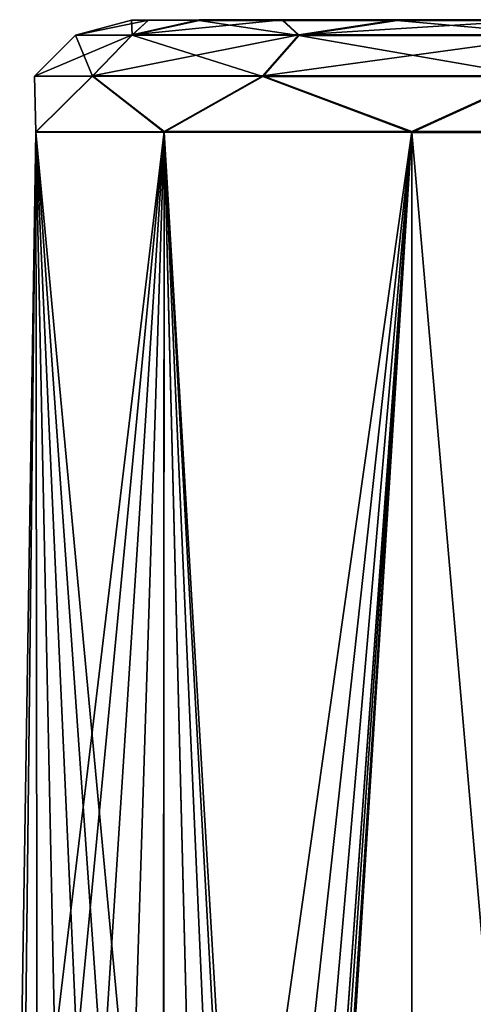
# Model space of a CAD drawing. Header units: millimetres. Extents: x -144 to 364, y -408 to 1133.
# Tile 203 of 256: x 40.46 to 44.52, y 393.2 to 402. Entities that reach past the tile are written whole.
import ezdxf

# ---------------------------------------------------------------- set-up
doc = ezdxf.new("R2010")
doc.units = ezdxf.units.MM
doc.header["$LTSCALE"] = 41.718519
for name, color, linetype in [('442', 7, 'CONTINUOUS'), ('443', 7, 'CONTINUOUS'), ('449', 7, 'CONTINUOUS')]:
    doc.layers.add(name, color=color, linetype=linetype)

msp = doc.modelspace()

# ---------------------------------------------------------------- linework, layer by layer
at = {"layer": '442', "color": 7, "linetype": 'CONTINUOUS', "true_color": 0xaaaaaa}
for points in [[(45.0978, 402, 0.0076), (45.576, 402.0014, -3.397), (41.4568, 402, 0.0076), (45.0978, 402, 0.0076)], [(41.4568, 402, 0.0076), (45.576, 402.0014, -3.397), (41.6092, 402.0009, -2.1955), (41.4568, 402, 0.0076)], [(41.6092, 401.9991, 2.2107), (45.0978, 402, 0.0076), (41.4568, 402, 0.0076), (41.6092, 401.9991, 2.2107)], [(41.6092, 402.0009, -2.1955), (45.576, 402.0014, -3.397), (42.0635, 402.0017, -4.3567), (41.6092, 402.0009, -2.1955)], [(45.576, 401.9986, 3.4121), (45.0978, 402, 0.0076), (41.6092, 401.9991, 2.2107), (45.576, 401.9986, 3.4121)], [(42.0635, 401.9983, 4.3718), (45.576, 401.9986, 3.4121), (41.6092, 401.9991, 2.2107), (42.0635, 401.9983, 4.3718)], [(45.576, 402.0014, -3.397), (46.9735, 402.0026, -6.5381), (42.0635, 402.0017, -4.3567), (45.576, 402.0014, -3.397)], [(42.0635, 402.0017, -4.3567), (46.9735, 402.0026, -6.5381), (42.811, 402.0026, -6.4347), (42.0635, 402.0017, -4.3567)], [(42.811, 401.9974, 6.4498), (45.576, 401.9986, 3.4121), (42.0635, 401.9983, 4.3718), (42.811, 401.9974, 6.4498)], [(42.811, 402.0026, -6.4347), (46.9735, 402.0026, -6.5381), (43.8376, 402.0033, -8.39), (42.811, 402.0026, -6.4347)], [(46.9735, 401.9974, 6.5532), (45.576, 401.9986, 3.4121), (42.811, 401.9974, 6.4498), (46.9735, 401.9974, 6.5532)], [(43.8376, 401.9967, 8.4051), (46.9735, 401.9974, 6.5532), (42.811, 401.9974, 6.4498), (43.8376, 401.9967, 8.4051)], [(43.8376, 402.0033, -8.39), (49.1823, 402.0037, -9.1727), (45.1236, 402.0041, -10.1853), (43.8376, 402.0033, -8.39)], [(46.9735, 402.0026, -6.5381), (49.1823, 402.0037, -9.1727), (43.8376, 402.0033, -8.39), (46.9735, 402.0026, -6.5381)], [(49.1823, 401.9963, 9.1878), (46.9735, 401.9974, 6.5532), (43.8376, 401.9967, 8.4051), (49.1823, 401.9963, 9.1878)], [(45.1236, 401.9959, 10.2004), (49.1823, 401.9963, 9.1878), (43.8376, 401.9967, 8.4051), (45.1236, 401.9959, 10.2004)]]:
    msp.add_3dface(points, dxfattribs=at)
at = {"layer": '443', "color": 7, "linetype": 'CONTINUOUS', "true_color": 0xaaaaaa}
for points in [[(40.4961, 391.7692, 1.1591), (40.6021, 401.0009, -2.2111), (40.4568, 391.85, 0.0024), (40.4961, 391.7692, 1.1591)], [(40.4568, 391.85, 0.0024), (40.6021, 401.0009, -2.2111), (40.4962, 391.7698, -1.1545), (40.4568, 391.85, 0.0024)], [(40.6021, 400.9991, 2.2254), (40.6021, 401.0009, -2.2111), (40.4961, 391.7692, 1.1591), (40.6021, 400.9991, 2.2254)], [(40.6138, 391.5249, 2.309), (40.6021, 400.9991, 2.2254), (40.4961, 391.7692, 1.1591), (40.6138, 391.5249, 2.309)], [(40.4962, 391.7698, -1.1545), (40.6021, 401.0009, -2.2111), (40.6141, 391.5261, -2.3045), (40.4962, 391.7698, -1.1545)], [(40.6021, 401.0009, -2.2111), (41.75, 401.0026, -6.4965), (40.6141, 391.5261, -2.3045), (40.6021, 401.0009, -2.2111)], [(41.75, 400.9974, 6.5109), (40.6021, 400.9991, 2.2254), (41.7425, 388.8069, 6.4878), (41.75, 400.9974, 6.5109)], [(41.7425, 388.8069, 6.4878), (40.6021, 400.9991, 2.2254), (41.3928, 389.7452, 5.5658), (41.7425, 388.8069, 6.4878)], [(41.3928, 389.7452, 5.5658), (40.6021, 400.9991, 2.2254), (41.0724, 390.5176, 4.5367), (41.3928, 389.7452, 5.5658)], [(41.0724, 390.5176, 4.5367), (40.6021, 400.9991, 2.2254), (40.808, 391.1102, 3.4411), (41.0724, 390.5176, 4.5367)], [(40.808, 391.1102, 3.4411), (40.6021, 400.9991, 2.2254), (40.6138, 391.5249, 2.309), (40.808, 391.1102, 3.4411)], [(40.6141, 391.5261, -2.3045), (41.75, 401.0026, -6.4965), (40.8085, 391.112, -3.4368), (40.6141, 391.5261, -2.3045)], [(40.8085, 391.112, -3.4368), (41.75, 401.0026, -6.4965), (41.073, 390.5198, -4.5328), (40.8085, 391.112, -3.4368)], [(41.073, 390.5198, -4.5328), (41.75, 401.0026, -6.4965), (41.3934, 389.7479, -5.5624), (41.073, 390.5198, -4.5328)], [(41.3934, 389.7479, -5.5624), (41.75, 401.0026, -6.4965), (41.7432, 388.81, -6.4849), (41.3934, 389.7479, -5.5624)], [(42.0847, 387.738, 7.2614), (41.75, 400.9974, 6.5109), (41.7425, 388.8069, 6.4878), (42.0847, 387.738, 7.2614)], [(41.7432, 388.81, -6.4849), (41.75, 401.0026, -6.4965), (42.0854, 387.7416, -7.259), (41.7432, 388.81, -6.4849)], [(41.75, 401.0026, -6.4965), (43.9676, 401.0041, -10.339), (42.0854, 387.7416, -7.259), (41.75, 401.0026, -6.4965)], [(43.9676, 400.9959, 10.3534), (41.75, 400.9974, 6.5109), (42.7446, 384.1967, 8.5182), (43.9676, 400.9959, 10.3534)], [(42.7446, 384.1967, 8.5182), (41.75, 400.9974, 6.5109), (42.6068, 385.3962, 8.2761), (42.7446, 384.1967, 8.5182)], [(42.6068, 385.3962, 8.2761), (41.75, 400.9974, 6.5109), (42.3821, 386.5861, 7.8598), (42.6068, 385.3962, 8.2761)], [(42.3821, 386.5861, 7.8598), (41.75, 400.9974, 6.5109), (42.0847, 387.738, 7.2614), (42.3821, 386.5861, 7.8598)], [(42.0854, 387.7416, -7.259), (43.9676, 401.0041, -10.339), (42.3826, 386.59, -7.858), (42.0854, 387.7416, -7.259)], [(42.3826, 386.59, -7.858), (43.9676, 401.0041, -10.339), (42.6072, 385.4001, -8.2749), (42.3826, 386.59, -7.858)], [(42.6072, 385.4001, -8.2749), (43.9676, 401.0041, -10.339), (42.7448, 384.2006, -8.5176), (42.6072, 385.4001, -8.2749)], [(43.9676, 401.0041, -10.339), (43.9676, 365.0041, -10.3534), (42.7446, 381.8033, -8.5182), (43.9676, 401.0041, -10.339)], [(42.7731, 382.2618, -8.5671), (43.9676, 401.0041, -10.339), (42.7446, 381.8033, -8.5182), (42.7731, 382.2618, -8.5671)], [(43.9676, 364.9959, 10.339), (43.9676, 400.9959, 10.3534), (42.7446, 384.1967, 8.5182), (43.9676, 364.9959, 10.339)], [(42.7448, 384.2006, -8.5176), (43.9676, 401.0041, -10.339), (42.7731, 383.746, -8.5665), (42.7448, 384.2006, -8.5176)], [(42.7908, 383.0034, -8.5971), (43.9676, 401.0041, -10.339), (42.7731, 382.2618, -8.5671), (42.7908, 383.0034, -8.5971)], [(43.9676, 401.0041, -10.339), (42.7908, 383.0034, -8.5971), (42.7731, 383.746, -8.5665), (43.9676, 401.0041, -10.339)], [(47.104, 365.0054, -13.4912), (43.9676, 365.0041, -10.3534), (47.104, 401.0054, -13.4769), (47.104, 365.0054, -13.4912)], [(47.104, 401.0054, -13.4769), (43.9676, 365.0041, -10.3534), (43.9676, 401.0041, -10.339), (47.104, 401.0054, -13.4769)], [(43.9676, 364.9959, 10.339), (47.104, 364.9946, 13.4769), (43.9676, 400.9959, 10.3534), (43.9676, 364.9959, 10.339)], [(43.9676, 400.9959, 10.3534), (47.104, 364.9946, 13.4769), (47.104, 400.9946, 13.4912), (43.9676, 400.9959, 10.3534)]]:
    msp.add_3dface(points, dxfattribs=at)
at = {"layer": '449', "color": 7, "linetype": 'CONTINUOUS', "true_color": 0xaaaaaa}
for points in [[(41.4568, 402, 0.0076), (41.6092, 402.0009, -2.1955), (40.9572, 401.8663, 0.0075), (41.4568, 402, 0.0076)], [(40.9572, 401.8663, 0.0075), (41.6092, 402.0009, -2.1955), (41.4646, 401.8679, -4.0527), (40.9572, 401.8663, 0.0075)], [(41.4646, 401.8647, 4.0677), (41.4568, 402, 0.0076), (40.9572, 401.8663, 0.0075), (41.4646, 401.8647, 4.0677)], [(41.6092, 401.9991, 2.2107), (41.4568, 402, 0.0076), (41.4646, 401.8647, 4.0677), (41.6092, 401.9991, 2.2107)], [(42.0635, 402.0017, -4.3567), (42.811, 402.0026, -6.4347), (41.4646, 401.8679, -4.0527), (42.0635, 402.0017, -4.3567)], [(41.4646, 401.8679, -4.0527), (42.811, 402.0026, -6.4347), (42.9555, 401.8694, -7.8632), (41.4646, 401.8679, -4.0527)], [(41.6092, 402.0009, -2.1955), (42.0635, 402.0017, -4.3567), (41.4646, 401.8679, -4.0527), (41.6092, 402.0009, -2.1955)], [(42.0635, 401.9983, 4.3718), (41.6092, 401.9991, 2.2107), (41.4646, 401.8647, 4.0677), (42.0635, 401.9983, 4.3718)], [(42.9555, 401.8632, 7.8782), (42.0635, 401.9983, 4.3718), (41.4646, 401.8647, 4.0677), (42.9555, 401.8632, 7.8782)], [(42.811, 401.9974, 6.4498), (42.0635, 401.9983, 4.3718), (42.9555, 401.8632, 7.8782), (42.811, 401.9974, 6.4498)], [(42.811, 402.0026, -6.4347), (43.8376, 402.0033, -8.39), (42.9555, 401.8694, -7.8632), (42.811, 402.0026, -6.4347)], [(43.8376, 401.9967, 8.4051), (42.811, 401.9974, 6.4498), (42.9555, 401.8632, 7.8782), (43.8376, 401.9967, 8.4051)], [(43.8376, 402.0033, -8.39), (45.1236, 402.0041, -10.1853), (42.9555, 401.8694, -7.8632), (43.8376, 402.0033, -8.39)], [(42.9555, 401.8694, -7.8632), (45.1236, 402.0041, -10.1853), (45.3382, 401.8707, -11.1896), (42.9555, 401.8694, -7.8632)], [(45.3382, 401.8618, 11.2046), (43.8376, 401.9967, 8.4051), (42.9555, 401.8632, 7.8782), (45.3382, 401.8618, 11.2046)], [(45.1236, 401.9959, 10.2004), (43.8376, 401.9967, 8.4051), (45.3382, 401.8618, 11.2046), (45.1236, 401.9959, 10.2004)], [(40.9572, 401.8663, 0.0075), (41.4646, 401.8679, -4.0527), (40.5907, 401.5, 0.0074), (40.9572, 401.8663, 0.0075)], [(40.5907, 401.5, 0.0074), (41.4646, 401.8679, -4.0527), (41.1094, 401.5017, -4.143), (40.5907, 401.5, 0.0074)], [(41.1094, 401.4983, 4.1577), (40.9572, 401.8663, 0.0075), (40.5907, 401.5, 0.0074), (41.1094, 401.4983, 4.1577)], [(41.4646, 401.8647, 4.0677), (40.9572, 401.8663, 0.0075), (41.1094, 401.4983, 4.1577), (41.4646, 401.8647, 4.0677)], [(41.4646, 401.8679, -4.0527), (42.9555, 401.8694, -7.8632), (41.1094, 401.5017, -4.143), (41.4646, 401.8679, -4.0527)], [(41.1094, 401.5017, -4.143), (42.9555, 401.8694, -7.8632), (42.6334, 401.5032, -8.0381), (41.1094, 401.5017, -4.143)], [(42.6334, 401.4968, 8.0528), (41.4646, 401.8647, 4.0677), (41.1094, 401.4983, 4.1577), (42.6334, 401.4968, 8.0528)], [(42.9555, 401.8632, 7.8782), (41.4646, 401.8647, 4.0677), (42.6334, 401.4968, 8.0528), (42.9555, 401.8632, 7.8782)], [(42.9555, 401.8694, -7.8632), (45.3382, 401.8707, -11.1896), (42.6334, 401.5032, -8.0381), (42.9555, 401.8694, -7.8632)], [(42.6334, 401.5032, -8.0381), (45.3382, 401.8707, -11.1896), (45.069, 401.5046, -11.4384), (42.6334, 401.5032, -8.0381)], [(45.069, 401.4954, 11.4532), (42.9555, 401.8632, 7.8782), (42.6334, 401.4968, 8.0528), (45.069, 401.4954, 11.4532)], [(45.3382, 401.8618, 11.2046), (42.9555, 401.8632, 7.8782), (45.069, 401.4954, 11.4532), (45.3382, 401.8618, 11.2046)], [(40.6021, 401.0009, -2.2111), (40.5907, 401.5, 0.0074), (41.1094, 401.5017, -4.143), (40.6021, 401.0009, -2.2111)], [(40.6021, 401.0009, -2.2111), (40.6021, 400.9991, 2.2254), (40.5907, 401.5, 0.0074), (40.6021, 401.0009, -2.2111)], [(40.6021, 400.9991, 2.2254), (41.1094, 401.4983, 4.1577), (40.5907, 401.5, 0.0074), (40.6021, 400.9991, 2.2254)], [(41.75, 401.0026, -6.4965), (40.6021, 401.0009, -2.2111), (41.1094, 401.5017, -4.143), (41.75, 401.0026, -6.4965)], [(40.6021, 400.9991, 2.2254), (41.75, 400.9974, 6.5109), (41.1094, 401.4983, 4.1577), (40.6021, 400.9991, 2.2254)], [(41.75, 401.0026, -6.4965), (41.1094, 401.5017, -4.143), (42.6334, 401.5032, -8.0381), (41.75, 401.0026, -6.4965)], [(41.75, 400.9974, 6.5109), (42.6334, 401.4968, 8.0528), (41.1094, 401.4983, 4.1577), (41.75, 400.9974, 6.5109)], [(43.9676, 401.0041, -10.339), (41.75, 401.0026, -6.4965), (42.6334, 401.5032, -8.0381), (43.9676, 401.0041, -10.339)], [(41.75, 400.9974, 6.5109), (43.9676, 400.9959, 10.3534), (42.6334, 401.4968, 8.0528), (41.75, 400.9974, 6.5109)], [(43.9676, 401.0041, -10.339), (42.6334, 401.5032, -8.0381), (45.069, 401.5046, -11.4384), (43.9676, 401.0041, -10.339)], [(43.9676, 400.9959, 10.3534), (45.069, 401.4954, 11.4532), (42.6334, 401.4968, 8.0528), (43.9676, 400.9959, 10.3534)], [(47.104, 401.0054, -13.4769), (43.9676, 401.0041, -10.339), (45.069, 401.5046, -11.4384), (47.104, 401.0054, -13.4769)], [(43.9676, 400.9959, 10.3534), (47.104, 400.9946, 13.4912), (45.069, 401.4954, 11.4532), (43.9676, 400.9959, 10.3534)]]:
    msp.add_3dface(points, dxfattribs=at)

doc.saveas('drawing.dxf')
